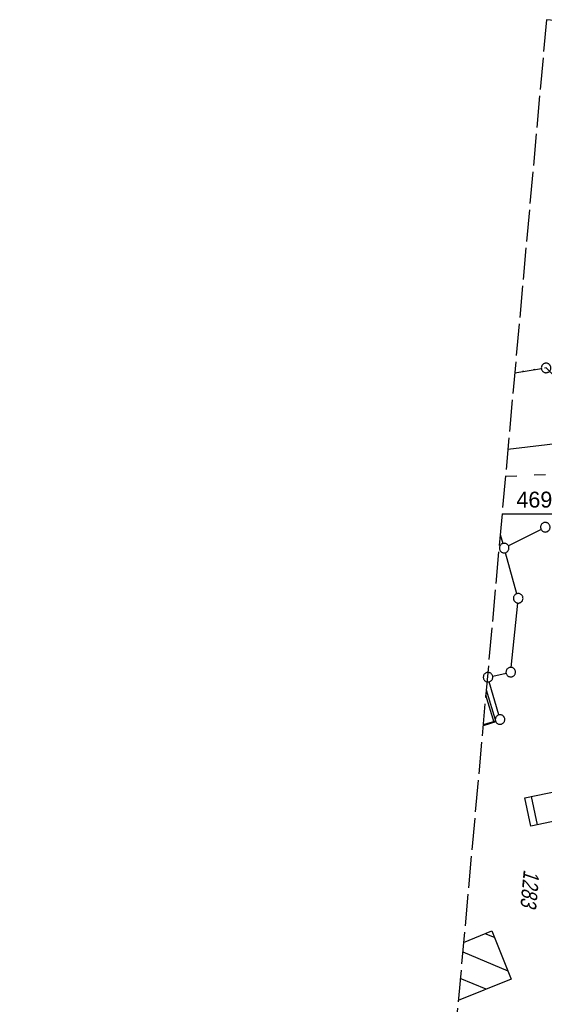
# Model space of a CAD drawing. Extents: x 510944 to 511312, y 468631 to 469578.
# Tile 26 of 30: x 510944 to 511026, y 469423 to 469578. Entities that reach past the tile are written whole.
import ezdxf

# ---------------------------------------------------------------- set-up
doc = ezdxf.new("R2010")
doc.units = 0
doc.header["$LTSCALE"] = 10
doc.header["$MEASUREMENT"] = 0
for name, pattern in [('ACAD_ISO03W100', [30, 12, -18]), ('ACAD_ISO14W100', [25.5, 12, -3, 0.5, -3, 0.5, -3, 0.5, -3]), ('LT00', [0]), ('LT14', [0.6, 0.5, -0.1])]:
    doc.linetypes.add(name, pattern=pattern)
doc.layers.get('0').update_dxf_attribs({"linetype": 'LT00'})
doc.layers.add('-BLATT_098-RAND', color=7, linetype='LT14', plot=False)
for name, color, linetype in [('DFK_BEB_SCHR', 254, 'LT00'), ('DFK_BEBAUUNG', 250, 'LT00'), ('DFK_FLUR_NR', 250, 'LT00'), ('DFK_GZPKT', 250, 'LT00'), ('DFK_KATASTER', 250, 'LT00'), ('TELEKOM', 210, 'ACAD_ISO14W100'), ('V098_RASTER', 250, 'LT00'), ('WASSERLTG', 130, 'ACAD_ISO03W100')]:
    doc.layers.add(name, color=color, linetype=linetype)
doc.styles.get("Standard").update_dxf_attribs({"font": 'ARIAL.TTF'})

# ---------------------------------------------------------------- blocks, each defined once
blk = doc.blocks.new('SYMB7010')
at = {"color": 0, "linetype": 'ByBlock'}
for points in [[(-0.031408, 0.499213), (-0.093728, 0.49134), (-0.15457, 0.475719), (-0.212975, 0.452595), (-0.268021, 0.422333), (-0.31884, 0.385411), (-0.36463, 0.342411), (-0.40467, 0.29401), (-0.438329, 0.240973), (-0.465074, 0.184136), (-0.484486, 0.124395), (-0.496256, 0.062692), (-0.5002, 0)], [(-0.5002, 0), (-0.496256, -0.062692), (-0.484486, -0.124395), (-0.465075, -0.184136), (-0.438329, -0.240973), (-0.404671, -0.29401), (-0.36463, -0.342411), (-0.31884, -0.385411), (-0.268021, -0.422333), (-0.212975, -0.452595), (-0.154571, -0.475719), (-0.093728, -0.49134), (-0.031408, -0.499213), (0.031408, -0.499213)], [(0.5002, 0), (0.496256, 0.062692), (0.484485, 0.124395), (0.465074, 0.184136), (0.438329, 0.240973), (0.40467, 0.29401), (0.36463, 0.342411), (0.31884, 0.385411), (0.268021, 0.422333), (0.212975, 0.452595), (0.15457, 0.475719), (0.093728, 0.49134), (0.031408, 0.499213), (-0.031408, 0.499213)], [(0.031408, -0.499213), (0.093728, -0.491341), (0.15457, -0.475719), (0.212975, -0.452595), (0.268021, -0.422333), (0.31884, -0.385411), (0.36463, -0.342411), (0.404671, -0.294011), (0.438329, -0.240974), (0.465075, -0.184136), (0.484486, -0.124395), (0.496256, -0.062692), (0.500201, 0)]]:
    blk.add_lwpolyline(points, dxfattribs=at)

msp = doc.modelspace()

# ---------------------------------------------------------------- linework, layer by layer
at = {"layer": '-BLATT_098-RAND'}
msp.add_lwpolyline([(511026.41, 469577.69), (510943.54, 468656.41), (511229.39, 468630.7), (511312.26, 469551.98), (511026.41, 469577.69)], dxfattribs=at)
at = {"layer": 'DFK_BEB_SCHR'}
for p, q in [((511018.16, 469467.23), (511016.86, 469471.52)), ((511024.01, 469455.56), (511024.94, 469451.13)), ((511018.24, 469433.4), (511016.77, 469434.02)), ((511013.23, 469431.17), (511020.35, 469428.17)), ((511016.93, 469425.27), (511012.85, 469426.98))]:
    msp.add_line(p, q, dxfattribs=at)
at = {"layer": 'DFK_BEBAUUNG'}
for points in [[(511016.93, 469472.34), (511018.44, 469467.31), (511016.43, 469466.71)], [(511040.84, 469459.06), (511044.06, 469443.67), (511037.95, 469442.39), (511035.67, 469453.36), (511023.93, 469450.92), (511023.01, 469455.35), (511040.84, 469459.06)], [(511013.36, 469432.65), (511017.82, 469434.44), (511020.88, 469426.86), (511012.54, 469423.5)]]:
    msp.add_lwpolyline(points, dxfattribs=at)
at = {"layer": 'DFK_KATASTER'}
for p, q in [((511021.42, 469522.19), (511025.61, 469522.84)), ((511046.66, 469513.24), (511020.34, 469510.15)), ((511019.13, 469496.79), (511019.55, 469495.35)), ((511025.56, 469497.57), (511020.43, 469494.97)), ((511021.77, 469487.46), (511019.96, 469493.91)), ((511020.87, 469475.88), (511021.89, 469485.99)), ((511018.91, 469468.4), (511017.42, 469473.62)), ((511017.95, 469474.5), (511020.06, 469474.97)), ((511018.39, 469467.45), (511016.44, 469466.84))]:
    msp.add_line(p, q, dxfattribs=at)
at = {"layer": 'TELEKOM', "ltscale": 0.05, "flags": 128}
msp.add_lwpolyline([(511037.69, 469500.91), (511043.08, 469506.47), (511026.35, 469522.95), (511021.42, 469522.19)], dxfattribs=at)
at = {"layer": 'V098_RASTER'}
msp.add_line((511019.42, 469500), (511038.24, 469500), dxfattribs=at)
at = {"layer": 'WASSERLTG', "ltscale": 0.015, "flags": 128}
msp.add_lwpolyline([(511019.96, 469505.94), (511031.32, 469506.41), (511043.01, 469507.58), (511116.14, 469495.96), (511122.62, 469495.19), (511173.34, 469491.77), (511178.94, 469491.46), (511200.01, 469465.34), (511228.6, 469431.08)], dxfattribs=at)

# ---------------------------------------------------------------- block references
at = {"layer": 'DFK_GZPKT', "xscale": 1.500000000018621, "yscale": 1.5, "zscale": 1.5, "rotation": 264.7377099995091}
for p in [(511026.35, 469522.95), (511026.23, 469497.91), (511019.76, 469494.63), (511021.97, 469486.74), (511017.22, 469474.34), (511020.79, 469475.13), (511019.11, 469467.68)]:
    msp.add_blockref('SYMB7010', p, dxfattribs=at)

# ---------------------------------------------------------------- texts
at = {"layer": 'DFK_FLUR_NR', "oblique": 13.754, "width": 0.75}
msp.add_text('1283', height=2.5, rotation=264.8601, dxfattribs=at).set_placement((511022.84, 469444.15))
at = {"layer": 'V098_RASTER', "width": 0.969}
msp.add_text(' 469500', height=2.5, rotation=0.0007, dxfattribs=at).set_placement((511020.74, 469501))

doc.saveas('drawing.dxf')
